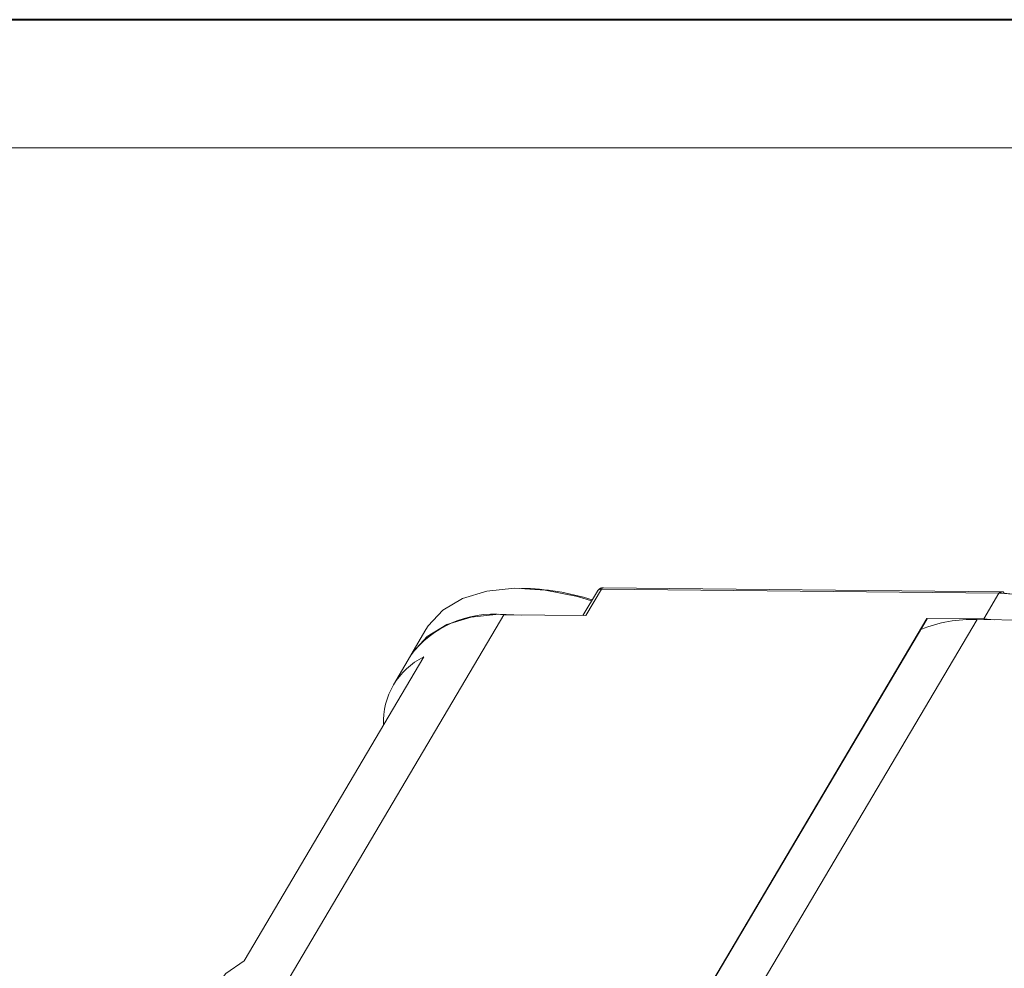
# Model space of a CAD drawing. Header units: millimetres. Extents: x 2978 to 3606, y -417 to 23.
# Tile 19 of 28: x 3250 to 3307, y -32 to 23. Entities that reach past the tile are written whole.
import ezdxf

# ---------------------------------------------------------------- set-up
doc = ezdxf.new("R2010")
doc.units = ezdxf.units.MM

msp = doc.modelspace()

# ---------------------------------------------------------------- linework, layer by layer
at = {"color": 7, "lineweight": 40}
msp.add_line((3600.195, 22.907), (2978.429, 22.907), dxfattribs=at)
at = {"color": 7, "lineweight": 13}
msp.add_line((3592.793, 15.505), (3015.439, 15.505), dxfattribs=at)
at = {"color": 7, "linetype": 'Continuous', "lineweight": 15}
for p, q in [((3283.686, -10.131), (3282.845, -11.554)), ((3283.015, -11.556), (3283.917, -10.029)), ((3283.917, -10.029), (3306.9, -10.257)), ((3307.022, -10.17), (3284.042, -9.942)), ((3306.898, -10.257), (3306.016, -11.749)), ((3306.972, -10.259), (3306.9, -10.257)), ((3265.927, -32.421), (3278.282, -11.509)), ((3278.282, -11.509), (3283.015, -11.556)), ((3302.737, -11.717), (3290.34, -32.699)), ((3290.366, -32.7), (3302.75, -11.74)), ((3293.278, -32.693), (3305.633, -11.781)), ((3306.016, -11.749), (3302.737, -11.717)), ((3302.75, -11.74), (3302.737, -11.717)), ((3305.633, -11.781), (3310.366, -11.828)), ((3306.016, -11.749), (3306.629, -11.791)), ((3273.776, -12.355), (3272.894, -13.849)), ((3273.652, -13.937), (3263.269, -31.511)), ((3272.88, -13.888), (3271.894, -15.558))]:
    msp.add_line(p, q, dxfattribs=at)
at = {"color": 7, "linetype": 'Continuous', "lineweight": 15, "flags": 128}
for points in [[(3283.355, -10.691), (3282.538, -10.454), (3280.666, -10.082), (3278.898, -9.975), (3277.291, -10.137), (3275.895, -10.562), (3274.757, -11.237), (3273.913, -12.14), (3273.776, -12.355)], [(3307.022, -10.17), (3307.029, -10.171), (3307.036, -10.171)], [(3310.735, -10.913), (3308.978, -10.474), (3307.205, -10.261)], [(3272.771, -14.074), (3273.009, -13.666), (3273.848, -12.752), (3274.984, -12.068), (3276.381, -11.636), (3277.993, -11.469), (3279.279, -11.519)], [(3263.269, -31.511), (3262.211, -32.257), (3261.511, -33.132)]]:
    msp.add_lwpolyline(points, dxfattribs=at)
at = {"color": 7, "linetype": 'Continuous', "lineweight": 15}
for centre, radius, start, end in [((3279.098, -24.095), 14.12, 72.3247, 89.1488), ((3283.885, -10.268), 0.241, 82.2333, 145.3115), ((3284.055, -10.094), 0.152, 95.1205, 155.0452), ((3307.023, -10.285), 0.115, 90.4105, 127.7278), ((3306.029, -25.515), 15.285, 72.1816, 86.4631), ((3277.642, -17.376), 5.902, 83.7687, 143.7761), ((3305.331, -19.577), 7.802, 87.7805, 112.1578), ((3275.501, -17.689), 4.182, 116.2325, 182.6173)]:
    msp.add_arc(centre, radius, start, end, dxfattribs=at)
for points, knots in [([(3284.042, -9.942), (3284.001, -9.944), (3283.917, -9.95), (3283.806, -10), (3283.723, -10.069), (3283.696, -10.129), (3283.684, -10.153)], [0, 0, 0, 0, 0.256606, 0.528368, 0.810703, 1, 1, 1, 1]), ([(3306.9, -10.257), (3306.907, -10.247), (3306.926, -10.221), (3306.943, -10.204), (3306.953, -10.194)], [0, 0, 0, 0, 0.417492, 1, 1, 1, 1]), ([(3307.08, -10.176), (3307.052, -10.172), (3307.012, -10.166), (3306.973, -10.182), (3306.959, -10.19), (3306.954, -10.193), (3306.953, -10.194)], [0, 0, 0, 0, 0.634246, 0.876281, 0.957117, 1, 1, 1, 1]), ([(3306.972, -10.259), (3306.989, -10.235), (3307.015, -10.199), (3307.058, -10.176), (3307.092, -10.17), (3307.125, -10.177), (3307.166, -10.2), (3307.19, -10.237), (3307.205, -10.261)], [0, 0, 0, 0, 0.2394944, 0.3684107, 0.5000555, 0.6316921, 0.760585, 1, 1, 1, 1]), ([(3307.096, -10.173), (3307.096, -10.174), (3307.095, -10.174), (3307.092, -10.174), (3307.089, -10.174), (3307.085, -10.174), (3307.079, -10.174), (3307.062, -10.172), (3307.049, -10.171), (3307.039, -10.17)], [0, 0, 0, 0, 0.146803, 0.207996, 0.264273, 0.319433, 0.377851, 0.519795, 1, 1, 1, 1])]:
    msp.add_open_spline(points, degree=3, knots=knots, dxfattribs=at)

doc.saveas('drawing.dxf')
